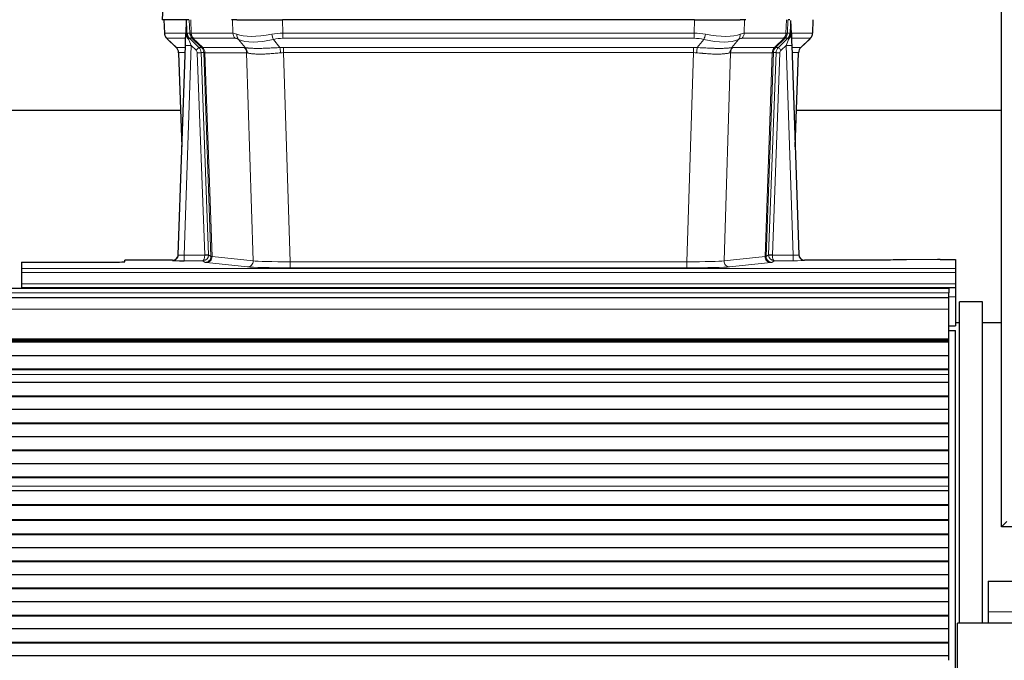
# Model space of a CAD drawing. Header units: inches. Extents: x 0 to 20790, y -12 to 14700.
# Tile 195 of 256: x 6530 to 7044, y 11495 to 11830. Entities that reach past the tile are written whole.
import ezdxf

# ---------------------------------------------------------------- set-up
doc = ezdxf.new("R2010")
doc.units = ezdxf.units.IN
doc.layers.add('1', color=7, linetype='Continuous', true_color=0xffffff)

msp = doc.modelspace()

# ---------------------------------------------------------------- linework, layer by layer
at = {"layer": '1', "color": 2, "linetype": 'Continuous', "lineweight": 25}
for p, q in [((7042.956, 11565.092), (7042.956, 12365.092)), ((6604.798, 11837.146), (6604.417, 11829.987)), ((6617.551, 11829.987), (6604.434, 11829.987)), ((6605.358, 11829.987), (6605.606, 11822.977)), ((6616.971, 11829.556), (6616.744, 11822.826)), ((6618.336, 11829.987), (6617.551, 11829.987)), ((6643.485, 11829.987), (6640.59, 11829.987)), ((6643.485, 11829.987), (6667.344, 11829.987)), ((6882.567, 11829.987), (6667.344, 11829.987)), ((6882.567, 11829.987), (6906.426, 11829.987)), ((6909.321, 11829.987), (6906.426, 11829.987)), ((6932.36, 11829.987), (6931.575, 11829.987)), ((6933.167, 11822.826), (6932.94, 11829.556)), ((6944.305, 11822.977), (6944.553, 11829.987)), ((6616.744, 11822.826), (6616.743, 11822.776)), ((6933.169, 11822.776), (6933.167, 11822.826)), ((6607.019, 11819.972), (6611.808, 11815.414)), ((6938.155, 11815.463), (6942.892, 11819.972)), ((6612.846, 11707.132), (6616.535, 11816.509)), ((6612.968, 11812.758), (6614.747, 11763.484)), ((6933.376, 11816.509), (6937.065, 11707.132)), ((6935.164, 11763.484), (6936.944, 11812.758)), ((6614.043, 11782.608), (6445.803, 11782.608)), ((7042.952, 11782.608), (6935.813, 11782.608)), ((6609.858, 11704.366), (6584.956, 11704.366)), ((6584.956, 11703.548), (6584.956, 11704.366)), ((6612.839, 11706.998), (6612.846, 11707.132)), ((6937.065, 11707.132), (6937.072, 11706.998)), ((6969.956, 11704.366), (6940.053, 11704.366)), ((7009.499, 11704.775), (6993.335, 11704.531)), ((7010.998, 11704.786), (7018.956, 11704.786)), ((7018.956, 11704.786), (7018.956, 11700.013)), ((6530.956, 11703.287), (6574.956, 11703.287)), ((6530.956, 11703.287), (6530.956, 11700.013)), ((6530.956, 11700.013), (6530.956, 11697.943)), ((7018.956, 11700.013), (7018.956, 11697.943)), ((6530.956, 11697.943), (6530.956, 11691.917)), ((7018.956, 11697.943), (7018.956, 11691.917)), ((7015.456, 11689.592), (6038.456, 11689.592)), ((6530.956, 11691.917), (6530.956, 11689.987)), ((6530.956, 11689.987), (6530.956, 11689.592)), ((6530.956, 11689.987), (7018.956, 11689.987)), ((7015.456, 11689.592), (7015.456, 11687.228)), ((7018.956, 11691.917), (7018.956, 11689.987)), ((7018.956, 11689.987), (7018.956, 11685.162)), ((7015.456, 11684.592), (6038.456, 11684.592)), ((7015.456, 11684.592), (7015.456, 11687.228)), ((7015.456, 11678.734), (7015.456, 11684.592)), ((7018.956, 11685.162), (7018.956, 11669.987)), ((7015.456, 11663.252), (7015.456, 11678.734)), ((7020.997, 11514.636), (7020.997, 11682.593)), ((7032.997, 11682.593), (7020.997, 11682.593)), ((7032.997, 11514.637), (7032.997, 11682.593)), ((7015.456, 11669.987), (7018.956, 11669.987)), ((7020.959, 11671.608), (7018.908, 11671.608)), ((7042.952, 11671.608), (7032.981, 11671.608)), ((7015.454, 11667.592), (7018.955, 11667.592)), ((7015.456, 11662.827), (7015.456, 11663.252)), ((7018.955, 11401.592), (7018.955, 11667.592)), ((7015.456, 11662.403), (6038.456, 11662.403)), ((7015.456, 11661.737), (6038.456, 11661.737)), ((7015.456, 11661.6), (6038.456, 11661.6)), ((7015.456, 11662.403), (7015.456, 11662.827)), ((7015.456, 11661.737), (7015.456, 11662.403)), ((7015.456, 11661.6), (7015.456, 11661.737)), ((7015.456, 11654.369), (7015.456, 11661.6)), ((7015.456, 11654.369), (6038.456, 11654.369)), ((7015.456, 11647.435), (7015.456, 11654.369)), ((7015.456, 11647.435), (6038.456, 11647.435)), ((7015.456, 11647.081), (6038.456, 11647.081)), ((7015.456, 11647.081), (7015.456, 11647.435)), ((7015.456, 11644.633), (7015.456, 11647.081)), ((7015.456, 11644.606), (7015.456, 11644.633)), ((7015.456, 11640.412), (7015.456, 11644.606)), ((7015.456, 11640.412), (6038.456, 11640.412)), ((7015.456, 11633.341), (7015.456, 11640.412)), ((7015.456, 11633.341), (6038.456, 11633.341)), ((7015.456, 11632.988), (6038.456, 11632.988)), ((7015.456, 11632.988), (7015.456, 11633.341)), ((7015.456, 11626.27), (7015.456, 11632.988)), ((7015.456, 11626.27), (6038.456, 11626.27)), ((7015.456, 11619.199), (7015.456, 11626.27)), ((7015.456, 11619.199), (6038.456, 11619.199)), ((7015.456, 11618.845), (6038.456, 11618.845)), ((7015.456, 11618.845), (7015.456, 11619.199)), ((7015.456, 11612.128), (7015.456, 11618.845)), ((7015.456, 11612.128), (6038.456, 11612.128)), ((7015.456, 11605.057), (7015.456, 11612.128)), ((7015.456, 11605.057), (6038.456, 11605.057)), ((7015.456, 11604.703), (6038.456, 11604.703)), ((7015.456, 11604.703), (7015.456, 11605.057)), ((7015.456, 11597.986), (7015.456, 11604.703)), ((7015.456, 11597.986), (6038.456, 11597.986)), ((7015.456, 11590.915), (7015.456, 11597.986)), ((7015.456, 11590.915), (6038.456, 11590.915)), ((7015.456, 11590.561), (6038.456, 11590.561)), ((7015.456, 11590.561), (7015.456, 11590.915)), ((7015.456, 11586.367), (7015.456, 11590.561)), ((7015.456, 11586.34), (7015.456, 11586.367)), ((7015.456, 11583.796), (7015.456, 11586.34)), ((7015.456, 11583.796), (6038.456, 11583.796)), ((7015.456, 11583.789), (6038.456, 11583.789)), ((7015.456, 11583.789), (7015.456, 11583.796)), ((7015.456, 11576.584), (7015.456, 11583.789)), ((7015.456, 11576.584), (6038.456, 11576.584)), ((7015.456, 11576.23), (6038.456, 11576.23)), ((7015.456, 11576.23), (7015.456, 11576.584)), ((7015.456, 11568.708), (7015.456, 11576.23)), ((7015.456, 11568.708), (6038.456, 11568.708)), ((7015.456, 11568.287), (6038.456, 11568.287)), ((7015.456, 11568.287), (7015.456, 11568.708)), ((7015.456, 11561.216), (7015.456, 11568.287)), ((7045.756, 11567.892), (7042.956, 11565.092)), ((7015.456, 11561.216), (6038.456, 11561.216)), ((7015.456, 11560.863), (6038.456, 11560.863)), ((7015.456, 11560.863), (7015.456, 11561.216)), ((7015.456, 11554.145), (7015.456, 11560.863)), ((7064.956, 11565.092), (7042.956, 11565.092)), ((7015.456, 11554.145), (6038.456, 11554.145)), ((7015.456, 11547.074), (7015.456, 11554.145)), ((7015.456, 11547.074), (6038.456, 11547.074)), ((7015.456, 11546.72), (6038.456, 11546.72)), ((7015.456, 11546.72), (7015.456, 11547.074)), ((7015.456, 11540.003), (7015.456, 11546.72)), ((7015.456, 11540.003), (6038.456, 11540.003)), ((7015.456, 11532.932), (7015.456, 11540.003)), ((7035.956, 11536.592), (7035.956, 11520.592)), ((7035.956, 11536.592), (7052.956, 11536.592)), ((7015.456, 11532.932), (6038.456, 11532.932)), ((7015.456, 11532.578), (6038.456, 11532.578)), ((7015.456, 11532.578), (7015.456, 11532.932)), ((7015.456, 11525.861), (7015.456, 11532.578)), ((7015.456, 11525.861), (6038.456, 11525.861)), ((7015.456, 11518.79), (7015.456, 11525.861)), ((7035.956, 11520.592), (7035.956, 11514.593)), ((7015.456, 11518.79), (6038.456, 11518.79)), ((7015.456, 11518.436), (6038.456, 11518.436)), ((7015.456, 11518.436), (7015.456, 11518.79)), ((7015.456, 11511.719), (7015.456, 11518.436)), ((7019.956, 11486.622), (7019.956, 11514.636)), ((7509.956, 11514.636), (7019.956, 11514.636)), ((7015.456, 11511.719), (6038.456, 11511.719)), ((7015.456, 11504.648), (7015.456, 11511.719)), ((7015.456, 11504.648), (6038.456, 11504.648)), ((7015.456, 11504.294), (6038.456, 11504.294)), ((7015.456, 11504.294), (7015.456, 11504.648)), ((7015.456, 11497.577), (7015.456, 11504.294)), ((7015.456, 11497.577), (6038.456, 11497.577)), ((7015.456, 11495.303), (7015.456, 11497.577))]:
    msp.add_line(p, q, dxfattribs=at)
at = {"layer": '1', "color": 110, "linetype": 'Continuous', "lineweight": 13}
for p, q in [((6604.814, 11837.144), (6604.434, 11829.987)), ((6605.374, 11829.987), (6605.622, 11822.993)), ((6618.82, 11822.993), (6618.577, 11829.987)), ((6619.362, 11829.987), (6619.605, 11822.993)), ((6641.353, 11822.993), (6641.162, 11829.987)), ((6667.344, 11829.987), (6667.535, 11822.993)), ((6882.376, 11822.993), (6882.567, 11829.987)), ((6908.749, 11829.987), (6908.558, 11822.993)), ((6930.306, 11822.993), (6930.549, 11829.987)), ((6931.334, 11829.987), (6931.091, 11822.993)), ((6944.289, 11822.993), (6944.537, 11829.987)), ((6605.622, 11822.993), (6616.75, 11822.993)), ((6617.359, 11822.993), (6618.82, 11822.993)), ((6619.605, 11822.993), (6641.353, 11822.993)), ((6667.535, 11820.255), (6667.535, 11822.993)), ((6667.535, 11822.993), (6882.376, 11822.993)), ((6882.376, 11820.255), (6882.376, 11822.993)), ((6908.558, 11822.993), (6930.306, 11822.993)), ((6931.091, 11822.993), (6932.552, 11822.993)), ((6933.161, 11822.993), (6944.289, 11822.993)), ((6616.66, 11820.255), (6606.84, 11820.255)), ((6606.935, 11820.064), (6611.748, 11815.482)), ((6620.039, 11820.255), (6618.604, 11820.255)), ((6618.604, 11820.255), (6623.531, 11815.506)), ((6624.968, 11815.5), (6620.076, 11820.244)), ((6620.622, 11820.244), (6625.568, 11815.447)), ((6642.535, 11820.255), (6620.788, 11820.255)), ((6647.805, 11815.379), (6644.312, 11819.697)), ((6662.511, 11819.697), (6665.964, 11815.428)), ((6882.376, 11820.255), (6667.535, 11820.255)), ((6883.947, 11815.428), (6887.4, 11819.697)), ((6905.599, 11819.697), (6902.106, 11815.379)), ((6929.123, 11820.255), (6907.376, 11820.255)), ((6924.343, 11815.447), (6929.289, 11820.244)), ((6929.835, 11820.244), (6924.943, 11815.5)), ((6926.38, 11815.506), (6931.307, 11820.255)), ((6931.307, 11820.255), (6929.873, 11820.255)), ((6943.071, 11820.255), (6933.251, 11820.255)), ((6938.163, 11815.482), (6942.976, 11820.064)), ((6611.761, 11815.506), (6616.501, 11815.506)), ((6616.409, 11812.771), (6612.979, 11812.771)), ((6612.979, 11812.771), (6614.753, 11763.658)), ((6619.533, 11816.513), (6615.839, 11706.971)), ((6622.143, 11813.997), (6619.533, 11816.513)), ((6626.645, 11707.067), (6622.754, 11812.63)), ((6623.531, 11815.506), (6624.943, 11815.506)), ((6624.751, 11812.771), (6628.643, 11707.208)), ((6626.161, 11812.771), (6624.751, 11812.771)), ((6625.568, 11815.447), (6647.302, 11815.447)), ((6629.871, 11706.311), (6626.161, 11812.771)), ((6626.744, 11812.727), (6630.457, 11706.197)), ((6648.484, 11812.727), (6626.75, 11812.727)), ((6651.942, 11703.95), (6648.484, 11812.727)), ((6667.877, 11812.767), (6667.877, 11815.505)), ((6667.877, 11815.505), (6882.034, 11815.505)), ((6667.877, 11812.767), (6671.351, 11703.481)), ((6882.034, 11812.767), (6667.877, 11812.767)), ((6878.561, 11703.481), (6882.034, 11812.767)), ((6882.034, 11812.767), (6882.034, 11815.505)), ((6901.427, 11812.727), (6897.969, 11703.95)), ((6923.161, 11812.727), (6901.427, 11812.727)), ((6902.609, 11815.447), (6924.343, 11815.447)), ((6919.454, 11706.197), (6923.167, 11812.727)), ((6923.75, 11812.771), (6920.04, 11706.311)), ((6921.268, 11707.208), (6925.16, 11812.771)), ((6927.157, 11812.63), (6923.266, 11707.067)), ((6925.16, 11812.771), (6923.75, 11812.771)), ((6924.968, 11815.506), (6926.38, 11815.506)), ((6930.378, 11816.513), (6927.769, 11813.997)), ((6934.072, 11706.971), (6930.378, 11816.513)), ((6933.41, 11815.506), (6938.15, 11815.506)), ((6936.932, 11812.771), (6933.502, 11812.771)), ((6935.159, 11763.658), (6936.932, 11812.771)), ((6609.848, 11704.234), (6609.858, 11704.366)), ((6615.839, 11706.971), (6626.644, 11706.971)), ((6615.839, 11706.971), (6615.839, 11704.077)), ((6628.643, 11707.208), (6629.871, 11706.311)), ((6630.457, 11706.197), (6651.942, 11703.95)), ((6897.969, 11703.95), (6919.454, 11706.197)), ((6920.04, 11706.311), (6921.268, 11707.208)), ((6923.267, 11706.971), (6934.072, 11706.971)), ((6934.072, 11706.971), (6934.072, 11704.077)), ((6940.053, 11704.366), (6940.063, 11704.234)), ((6530.956, 11700.013), (7018.956, 11700.013)), ((6615.839, 11704.077), (6625.681, 11704.077)), ((6626.875, 11703.205), (6625.681, 11704.077)), ((6649.033, 11700.833), (6627.548, 11703.08)), ((6671.351, 11703.481), (6671.351, 11700.378)), ((6671.351, 11703.481), (6878.561, 11703.481)), ((6878.561, 11700.378), (6671.351, 11700.378)), ((6878.561, 11703.481), (6878.561, 11700.378)), ((6922.363, 11703.08), (6900.878, 11700.833)), ((6924.23, 11704.077), (6923.036, 11703.205)), ((6934.072, 11704.077), (6924.23, 11704.077)), ((6530.956, 11697.943), (7018.956, 11697.943)), ((6530.956, 11691.917), (7018.956, 11691.917)), ((7015.456, 11687.228), (6038.456, 11687.228)), ((7015.456, 11685.162), (7018.956, 11685.162)), ((7015.456, 11678.734), (6038.456, 11678.734)), ((7015.456, 11663.252), (6038.456, 11663.252)), ((7015.456, 11662.827), (6038.456, 11662.827)), ((7015.456, 11644.633), (6038.456, 11644.633)), ((7015.456, 11644.606), (6038.456, 11644.606)), ((7015.456, 11586.367), (6038.456, 11586.367)), ((7015.456, 11586.34), (6038.456, 11586.34)), ((7035.956, 11520.592), (7052.956, 11520.592))]:
    msp.add_line(p, q, dxfattribs=at)
for centre, major_axis, ratio, start_param, end_param in [((6609.617, 11823.133), (0, 4), 0.9993908, 1.6057029, 2.3736478), ((6615.361, 11822.923), (-1.999, -0.077), 0.1036431, 2.3309857, 3.1065184), ((6646.615, 11800.133), (-27.808, 22.856), 0.0163197, 6.2307106, 6.2626907), ((6622.815, 11823.133), (0, 4), 0.9993908, 1.6057029, 2.3736478), ((6622.853, 11823.121), (1.703, 3.619), 0.9971774, 2.0444506, 2.8128075), ((6645.465, 11833.222), (26.658, 10.191), 0.0473724, 3.1922144, 3.3375655), ((6646.615, 11800.133), (-27.661, 22.629), 0.1172123, 6.141519, 6.1734993), ((6623.318, 11823.121), (-0.603, 3.954), 0.9772749, 1.4578558, 2.2262127), ((6623.484, 11823.133), (0, 4), 0.9702957, 1.6057029, 2.3736478), ((6645.232, 11823.133), (0, 4), 0.9702957, 1.6057029, 2.3736478), ((6668.184, 11800.133), (-27.492, 22.639), 0.1155218, 5.9182109, 6.1390417), ((6668.184, 11800.133), (-26.983, 1.545), 0.8452785, 4.7847941, 5.0056249), ((6881.727, 11800.133), (26.983, 1.545), 0.8452785, 1.2775604, 1.4983912), ((6881.727, 11800.133), (27.492, 22.639), 0.1155218, 0.1441436, 0.3649744), ((6904.68, 11823.133), (0, -4), 0.9702957, 0.7679449, 1.5358897), ((6926.427, 11823.133), (0, -4), 0.9702957, 0.7679449, 1.5358897), ((6926.593, 11823.121), (-0.603, -3.954), 0.9772749, 0.9153799, 1.6837369), ((6927.058, 11823.121), (1.703, -3.619), 0.9971774, 0.3287851, 1.0971421), ((6927.096, 11823.133), (0, -4), 0.9993908, 0.7679449, 1.5358897), ((6903.296, 11800.133), (27.661, 22.629), 0.1172126, 0.1096864, 0.1416667), ((6904.447, 11833.222), (-26.658, 10.191), 0.0473724, 2.9456198, 3.0909709), ((6903.296, 11800.133), (27.808, 22.856), 0.0163198, 0.0204947, 0.0524751), ((6934.55, 11822.923), (-1.999, 0.077), 0.1036431, 0.0350743, 0.8106069), ((6940.294, 11823.133), (0, 4), 0.9993908, 3.9095375, 4.6774824), ((6630.656, 11797.255), (-23.826, 22.997), 0.016839, 6.265741, 6.3949638), ((6616.629, 11819.471), (-1.583, -1.222), 0.0276319, 2.3426468, 3.1139303), ((6617.215, 11818.817), (-1.388, -1.44), 0.0242285, 2.3413968, 3.1173399), ((6619.533, 11816.582), (-1.856, 4.567), 0.0053314, 0.7881854, 1.5839148), ((6621.381, 11823.133), (-3.533, 1.889), 0.9978057, 1.1483016, 1.2948019), ((6643.838, 11797.256), (-23.81, 22.996), 0.0168487, 6.233762, 6.2657424), ((6645.465, 11833.222), (25.449, 12.923), 0.0600246, 3.1865743, 3.3319254), ((6643.919, 11797.255), (-23.636, 22.829), 0.1185164, 6.1610867, 6.1930669), ((6665.488, 11797.255), (-23.46, 22.829), 0.1194803, 5.9401815, 6.1610123), ((6647.008, 11822.574), (1.736, 3.604), 0.8689501, 2.008197, 2.795133), ((6667.281, 11833.222), (26.677, 8.186), 0.3267204, 3.5164364, 4.4002733), ((6667.281, 11833.222), (25.873, 10.634), 0.4068526, 3.4799804, 4.3638173), ((6662.511, 11822.574), (-0.881, 3.902), 0.2224052, 1.5615969, 2.3485329), ((6668.184, 11797.255), (-16.721, 16.271), 0.9721633, 5.498263, 5.7190939), ((6881.727, 11797.255), (16.721, 16.271), 0.9721633, 0.5640914, 0.7849222), ((6887.4, 11822.574), (-0.881, -3.902), 0.2224052, 0.7930597, 1.5799958), ((6882.63, 11833.222), (-25.873, 10.634), 0.4068526, 1.919368, 2.8032049), ((6882.63, 11833.222), (-26.677, 8.186), 0.3267204, 1.882912, 2.7667489), ((6902.903, 11822.574), (1.736, -3.604), 0.8689501, 0.3464596, 1.1333957), ((6884.423, 11797.255), (23.46, 22.829), 0.1194803, 0.122173, 0.3430038), ((6905.992, 11797.255), (23.637, 22.829), 0.1185158, 0.0901179, 0.122098), ((6904.447, 11833.222), (-25.449, 12.923), 0.0600246, 2.9512599, 3.096611), ((6906.073, 11797.256), (23.81, 22.996), 0.0168487, 0.0174429, 0.0494233), ((6930.378, 11816.582), (1.856, 4.567), 0.0053314, 4.6992705, 5.4949999), ((6928.531, 11823.133), (3.533, 1.889), 0.9978057, 4.9883758, 5.1348761), ((6932.696, 11818.817), (1.388, -1.44), 0.0242285, 3.1658454, 3.9417885), ((6933.282, 11819.471), (1.583, -1.222), 0.0276319, 3.169255, 3.9405385), ((6919.256, 11797.255), (23.826, 22.997), 0.016839, 6.1714068, 6.3006297), ((6636.629, 11791.488), (-24.879, 24.014), 0.016827, 6.2657537, 6.3097783), ((6608.984, 11812.628), (0, -4), 0.9993908, 1.606401, 2.3736478), ((6619.533, 11816.408), (2.998, -0.101), 0.0348797, 1.5719726, 3.1427689), ((6622.143, 11814.067), (-1.388, -1.44), 0.0242285, 1.5456675, 3.1173399), ((6620.754, 11812.558), (-1.703, 1.052), 0.998638, 3.7311374, 4.4983842), ((6622.754, 11812.699), (-1.999, -0.074), 0.0348758, 1.5695108, 3.106687), ((6620.754, 11812.628), (-2.83, 2.828), 0.9993905, 3.9625957, 4.7298424), ((6622.166, 11812.628), (0, -4), 0.9993908, 1.606401, 2.3736478), ((6649.78, 11791.488), (-24.848, 24.014), 0.016851, 6.2432974, 6.2657508), ((6622.191, 11812.622), (-1.442, -3.731), 0.998056, 1.9750302, 2.7420583), ((6622.866, 11812.57), (-0.019, -4), 0.9702844, 1.6145674, 2.378208), ((6622.872, 11812.57), (0, -4), 0.9702957, 1.6100662, 2.3736478), ((6647.003, 11788.611), (-20.849, 24.157), 0.0182437, 6.2485252, 6.2709785), ((6644.606, 11812.57), (0, -4), 0.9702957, 1.6100662, 2.3736478), ((6671.368, 11791.338), (-24.592, 23.931), 0.1189226, 6.0865623, 6.1615802), ((6645.109, 11812.502), (-0.926, -3.891), 0.9457602, 1.8333412, 2.5978993), ((6668.672, 11788.46), (-20.559, 24.143), 0.1188179, 6.1116391, 6.1866571), ((6668.666, 11791.505), (-17.528, 16.98), 0.9676454, 5.4983426, 5.5781901), ((6665.964, 11812.551), (0.32, -3.987), 0.0824896, 1.6016287, 2.3703401), ((6668.666, 11788.627), (-2.819, 24.028), 0.8253155, 6.1813941, 6.2612416), ((6881.245, 11791.505), (17.528, 16.98), 0.9676454, 0.7049972, 0.7848448), ((6881.245, 11788.627), (2.819, 24.028), 0.8253153, 0.0219437, 0.1017912), ((6883.947, 11812.551), (0.32, 3.987), 0.0824896, 0.7712526, 1.5399639), ((6904.802, 11812.502), (-0.926, 3.891), 0.9457602, 0.5436933, 1.3082514), ((6881.239, 11788.46), (20.559, 24.143), 0.1188179, 0.0965282, 0.1715462), ((6905.305, 11812.57), (0, 4), 0.9702957, 0.7679449, 1.5315264), ((6878.543, 11791.338), (24.592, 23.931), 0.1189226, 0.1216051, 0.196623), ((6927.039, 11812.57), (0, 4), 0.9702957, 0.7679449, 1.5315264), ((6927.045, 11812.57), (-0.019, 4), 0.9702844, 0.7633847, 1.5270253), ((6927.72, 11812.622), (-1.442, 3.731), 0.998056, 0.3995344, 1.1665625), ((6902.908, 11788.611), (20.849, 24.157), 0.0182437, 0.0122068, 0.0346602), ((6927.745, 11812.628), (0, 4), 0.9993908, 0.7679449, 1.5351916), ((6900.129, 11791.486), (24.85, 24.016), 0.0168503, 0.0174338, 0.0398862), ((6929.157, 11812.628), (2.83, 2.828), 0.9993905, 1.5533428, 2.3205895), ((6927.157, 11812.699), (1.999, -0.074), 0.0348758, 3.1764983, 4.7136745), ((6927.769, 11814.067), (1.388, -1.44), 0.0242285, 3.1658454, 4.7375178), ((6929.157, 11812.558), (1.703, 1.052), 0.998638, 1.7848011, 2.5520479), ((6930.378, 11816.408), (2.998, 0.101), 0.0348797, 6.2820091, 7.8528054), ((6940.927, 11812.628), (0, -4), 0.9993908, 3.9095375, 4.6767843), ((6916.059, 11788.611), (20.882, 24.158), 0.0154016, 6.2548756, 6.2989002), ((6913.282, 11791.488), (24.879, 24.014), 0.016827, 6.2565923, 6.3006169), ((6609.848, 11707.233), (-2.991, 0.235), 0.9996552, 1.6492063, 3.1415821), ((6615.851, 11707.233), (3.005, 0.103), 0.0869619, 3.134501, 4.7052973), ((6625.681, 11707.076), (0.028, 3), 0.3214645, 3.1707908, 4.6805006), ((6625.681, 11707.076), (0.98, 2.84), 0.9849493, 3.4786225, 4.9883323), ((6625.645, 11707.032), (-0.605, 0.798), 0.9977274, 4.0036243, 4.0993898), ((6626.644, 11707.041), (1.997, -0.118), 0.0348391, 4.7144422, 6.2458161), ((6626.645, 11707.137), (1.999, 0.074), 0.0348758, 4.7111034, 6.2482796), ((6626.875, 11706.204), (-1.769, -2.423), 0.9990158, 0.6312732, 2.2367485), ((6627.548, 11706.079), (-0.312, -2.984), 0.969741, 0.1074293, 1.71115), ((6625.645, 11707.102), (-0.383, 2.976), 0.9995816, 4.5240463, 4.6198118), ((6649.874, 11706.225), (-20.016, 0.105), 0.0266879, 0.0359631, 0.2452873), ((6922.363, 11706.079), (0.312, -2.984), 0.969741, 4.5720353, 6.175756), ((6900.037, 11706.225), (20.016, 0.105), 0.0266879, 6.037898, 6.2472222), ((6923.036, 11706.204), (1.769, -2.423), 0.9990158, 4.0464368, 5.6519121), ((6924.266, 11707.102), (0.383, 2.976), 0.999582, 1.6635242, 1.7592897), ((6923.266, 11707.137), (1.999, -0.074), 0.0348758, 3.1764983, 4.7136745), ((6923.267, 11707.041), (-1.997, -0.118), 0.0348391, 0.0373692, 1.5687431), ((6924.23, 11707.076), (-0.98, 2.84), 0.9849493, 1.294853, 2.8045628), ((6924.266, 11707.032), (0.606, 0.798), 0.9977279, 2.1841959, 2.2799613), ((6924.23, 11707.076), (-0.028, 3), 0.3214645, 1.6026847, 3.1123946), ((6934.06, 11707.233), (-3.005, 0.103), 0.0869619, 1.577888, 3.1486843), ((6940.063, 11707.233), (-2.991, -0.235), 0.9996552, 0.0000105, 1.4923863), ((6649.874, 11703.226), (-23.014, 0), 0.0261612, 0.0358052, 0.2451294), ((6649.033, 11703.832), (-0.312, -2.984), 0.969741, 0.1074293, 1.71115), ((6671.357, 11700.98), (23.012, 0), 0.0261647, 3.3867297, 4.7121117), ((6671.357, 11703.979), (-20.013, 0.095), 0.0248544, 0.2452138, 1.5705958), ((6878.554, 11703.979), (20.013, 0.095), 0.0248544, 4.7125895, 6.0379715), ((6878.554, 11700.98), (-23.012, 0), 0.0261647, 1.5710736, 2.8964556), ((6900.878, 11703.832), (0.312, -2.984), 0.969741, 4.5720353, 6.175756), ((6900.037, 11703.226), (23.014, 0), 0.0261612, 6.0380559, 6.2473801), ((6934.06, 11704.234), (-6.003, 0), 0.0262109, 1.5728579, 3.1436542)]:
    msp.add_ellipse(centre, major_axis=major_axis, ratio=ratio, start_param=start_param, end_param=end_param, dxfattribs=at)
at = {"layer": '1', "color": 2, "linetype": 'Continuous', "lineweight": 25}
for centre, major_axis, ratio, start_param, end_param in [((6616.535, 11816.683), (0.227, 6.726), 0.0008736, 4.686473, 5.8457525), ((6933.376, 11816.683), (-0.227, 6.726), 0.0008736, 0.4374328, 1.5967123), ((6940.199, 11822.941), (3.174, -2.434), 0.9869112, 6.1322815, 6.2830018), ((6608.971, 11812.605), (3.886, 0.947), 0.998973, 6.0801535, 6.8477658), ((6633.852, 11788.611), (-20.882, 24.158), 0.0154016, 6.2674704, 6.311495), ((6940.94, 11812.605), (-3.886, 0.947), 0.998973, 5.7186048, 6.4862172), ((6609.859, 11707.37), (0.15, 3), 0.998739, 3.1914798, 4.7286497), ((6940.052, 11707.37), (-0.15, 3), 0.998739, 1.5545356, 3.0917055), ((7011.001, 11704.707), (-3, 0), 0.0262223, 4.7133912, 5.2365954), ((6574.956, 11703.548), (-10, 0), 0.0261859, 1.5707963, 3.1415927), ((6615.851, 11704.234), (6.003, 0), 0.0262109, 3.1395311, 4.7103274)]:
    msp.add_ellipse(centre, major_axis=major_axis, ratio=ratio, start_param=start_param, end_param=end_param, dxfattribs=at)
for points in [[(6616.971, 11829.556), (6617.009, 11829.56), (6617.067, 11829.567), (6617.091, 11829.575), (6617.095, 11829.579)], [(6932.816, 11829.579), (6932.82, 11829.575), (6932.844, 11829.567), (6932.902, 11829.56), (6932.94, 11829.556)]]:
    msp.add_open_spline(points, degree=3, dxfattribs=at)
at = {"layer": '1', "color": 110, "linetype": 'Continuous', "lineweight": 13}
for points, knots in [([(6617.095, 11829.579), (6617.101, 11829.444), (6617.107, 11829.308), (6617.118, 11829.037), (6617.124, 11828.901), (6617.141, 11828.492), (6617.152, 11828.219), (6617.175, 11827.672), (6617.186, 11827.398), (6617.208, 11826.85), (6617.219, 11826.575), (6617.241, 11826.025), (6617.251, 11825.75), (6617.273, 11825.199), (6617.284, 11824.924), (6617.316, 11824.097), (6617.338, 11823.545), (6617.359, 11822.993)], [0, 0, 0, 0, 0.0625, 0.0625, 0.125, 0.125, 0.25, 0.25, 0.375, 0.375, 0.5, 0.5, 0.625, 0.625, 0.75, 0.75, 1, 1, 1, 1]), ([(6932.552, 11822.993), (6932.573, 11823.545), (6932.595, 11824.097), (6932.638, 11825.199), (6932.66, 11825.75), (6932.692, 11826.575), (6932.703, 11826.849), (6932.725, 11827.398), (6932.737, 11827.672), (6932.759, 11828.219), (6932.77, 11828.492), (6932.787, 11828.901), (6932.793, 11829.037), (6932.804, 11829.308), (6932.81, 11829.444), (6932.816, 11829.579)], [0, 0, 0, 0, 0.25, 0.25, 0.5, 0.5, 0.625, 0.625, 0.75, 0.75, 0.875, 0.875, 0.9375, 0.9375, 1, 1, 1, 1]), ([(6626.744, 11812.727), (6626.593, 11812.726), (6626.471, 11812.729), (6626.283, 11812.742), (6626.218, 11812.752), (6626.182, 11812.766)], [0, 0, 0, 0, 0.5, 0.5, 1, 1, 1, 1]), ([(6647.805, 11815.379), (6647.951, 11815.359), (6648.115, 11815.337), (6648.48, 11815.29), (6648.68, 11815.266), (6648.955, 11815.236), (6649.011, 11815.23), (6649.125, 11815.218), (6649.183, 11815.212), (6649.361, 11815.194), (6649.483, 11815.183), (6649.863, 11815.149), (6650.133, 11815.127), (6650.703, 11815.088), (6651.004, 11815.07), (6651.639, 11815.038), (6651.972, 11815.025), (6652.497, 11815.009), (6652.676, 11815.004), (6652.95, 11814.998), (6653.043, 11814.996), (6653.183, 11814.994), (6653.231, 11814.993), (6653.325, 11814.992), (6653.752, 11814.985), (6654.194, 11814.983), (6655, 11814.985), (6655.829, 11814.993), (6656.702, 11815.013), (6657.596, 11815.038), (6658.054, 11815.054), (6658.641, 11815.076), (6658.759, 11815.081), (6658.996, 11815.09), (6659.116, 11815.095), (6659.475, 11815.11), (6659.716, 11815.121), (6660.441, 11815.154), (6660.928, 11815.177), (6661.912, 11815.226), (6662.409, 11815.252), (6663.41, 11815.304), (6663.914, 11815.33), (6664.933, 11815.381), (6665.446, 11815.406), (6665.964, 11815.428)], [0, 0, 0, 0, 0.0625, 0.0625, 0.125, 0.125, 0.140625, 0.140625, 0.15625, 0.15625, 0.1875, 0.1875, 0.25, 0.25, 0.3125, 0.3125, 0.375, 0.375, 0.40625, 0.40625, 0.421875, 0.421875, 0.4296875, 0.4296875, 0.4375, 0.5, 0.5, 0.5625, 0.625, 0.625, 0.6875, 0.6875, 0.703125, 0.703125, 0.71875, 0.71875, 0.75, 0.75, 0.8125, 0.8125, 0.875, 0.875, 0.9375, 0.9375, 1, 1, 1, 1]), ([(6666.283, 11812.7), (6665.794, 11812.656), (6665.31, 11812.611), (6664.35, 11812.522), (6663.875, 11812.478), (6662.933, 11812.392), (6662.466, 11812.351), (6661.541, 11812.274), (6661.082, 11812.237), (6660.401, 11812.187), (6660.175, 11812.171), (6659.837, 11812.148), (6659.725, 11812.141), (6659.502, 11812.127), (6659.391, 11812.12), (6658.839, 11812.087), (6658.408, 11812.065), (6657.564, 11812.028), (6656.74, 11812), (6655.954, 11811.99), (6655.188, 11811.989), (6654.814, 11811.992), (6654.405, 11812.002), (6654.36, 11812.003), (6654.269, 11812.005), (6654.224, 11812.007), (6654.09, 11812.011), (6653.824, 11812.019), (6653.566, 11812.031), (6653.061, 11812.056), (6652.739, 11812.077), (6652.123, 11812.127), (6651.828, 11812.156), (6651.268, 11812.219), (6651.002, 11812.254), (6650.624, 11812.31), (6650.501, 11812.329), (6650.323, 11812.359), (6650.265, 11812.369), (6650.149, 11812.39), (6650.093, 11812.4), (6649.815, 11812.452), (6649.61, 11812.495), (6649.232, 11812.581), (6649.059, 11812.624), (6648.904, 11812.666)], [0, 0, 0, 0, 0.0625, 0.0625, 0.125, 0.125, 0.1875, 0.1875, 0.25, 0.25, 0.28125, 0.28125, 0.296875, 0.296875, 0.3125, 0.3125, 0.375, 0.375, 0.4375, 0.5, 0.5, 0.5625, 0.5625, 0.5703125, 0.5703125, 0.578125, 0.578125, 0.59375, 0.625, 0.625, 0.6875, 0.6875, 0.75, 0.75, 0.8125, 0.8125, 0.84375, 0.84375, 0.859375, 0.859375, 0.875, 0.875, 0.9375, 0.9375, 1, 1, 1, 1]), ([(6901.007, 11812.666), (6900.852, 11812.624), (6900.68, 11812.581), (6900.304, 11812.495), (6900.101, 11812.453), (6899.663, 11812.371), (6899.429, 11812.331), (6898.929, 11812.257), (6898.663, 11812.221), (6898.241, 11812.173), (6898.096, 11812.158), (6897.873, 11812.136), (6897.798, 11812.129), (6897.645, 11812.116), (6897.568, 11812.109), (6897.18, 11812.078), (6896.857, 11812.057), (6896.187, 11812.023), (6895.493, 11811.997), (6894.752, 11811.989), (6893.986, 11811.99), (6893.592, 11811.995), (6893.134, 11812.005), (6893.083, 11812.007), (6892.98, 11812.009), (6892.929, 11812.011), (6892.774, 11812.015), (6892.463, 11812.025), (6892.148, 11812.037), (6891.513, 11812.064), (6891.083, 11812.087), (6890.208, 11812.139), (6889.764, 11812.169), (6888.862, 11812.235), (6888.405, 11812.271), (6887.708, 11812.329), (6887.473, 11812.349), (6887.12, 11812.38), (6887.001, 11812.391), (6886.763, 11812.412), (6886.644, 11812.423), (6886.048, 11812.477), (6885.568, 11812.521), (6884.603, 11812.611), (6884.117, 11812.656), (6883.628, 11812.7)], [0, 0, 0, 0, 0.0625, 0.0625, 0.125, 0.125, 0.1875, 0.1875, 0.25, 0.25, 0.28125, 0.28125, 0.296875, 0.296875, 0.3125, 0.3125, 0.375, 0.375, 0.4375, 0.5, 0.5, 0.5625, 0.5625, 0.5703125, 0.5703125, 0.578125, 0.578125, 0.59375, 0.625, 0.625, 0.6875, 0.6875, 0.75, 0.75, 0.8125, 0.8125, 0.84375, 0.84375, 0.859375, 0.859375, 0.875, 0.875, 0.9375, 0.9375, 1, 1, 1, 1]), ([(6883.947, 11815.428), (6884.465, 11815.406), (6884.98, 11815.381), (6886.006, 11815.33), (6886.516, 11815.303), (6887.15, 11815.27), (6887.277, 11815.264), (6887.53, 11815.251), (6887.656, 11815.244), (6888.033, 11815.225), (6888.282, 11815.212), (6889.024, 11815.175), (6889.511, 11815.152), (6890.47, 11815.108), (6890.942, 11815.088), (6891.87, 11815.053), (6892.327, 11815.038), (6893, 11815.019), (6893.223, 11815.013), (6893.554, 11815.006), (6893.664, 11815.004), (6893.828, 11815), (6893.882, 11814.999), (6893.991, 11814.998), (6894.477, 11814.989), (6894.946, 11814.985), (6895.751, 11814.983), (6896.529, 11814.988), (6897.252, 11815.004), (6897.948, 11815.025), (6898.282, 11815.039), (6898.682, 11815.059), (6898.761, 11815.063), (6898.918, 11815.071), (6898.995, 11815.076), (6899.224, 11815.089), (6899.372, 11815.099), (6899.801, 11815.129), (6900.07, 11815.151), (6900.571, 11815.196), (6900.805, 11815.219), (6901.236, 11815.267), (6901.435, 11815.29), (6901.797, 11815.337), (6901.96, 11815.359), (6902.106, 11815.379)], [0, 0, 0, 0, 0.0625, 0.0625, 0.125, 0.125, 0.140625, 0.140625, 0.15625, 0.15625, 0.1875, 0.1875, 0.25, 0.25, 0.3125, 0.3125, 0.375, 0.375, 0.40625, 0.40625, 0.421875, 0.421875, 0.4296875, 0.4296875, 0.4375, 0.5, 0.5, 0.5625, 0.625, 0.625, 0.6875, 0.6875, 0.703125, 0.703125, 0.71875, 0.71875, 0.75, 0.75, 0.8125, 0.8125, 0.875, 0.875, 0.9375, 0.9375, 1, 1, 1, 1]), ([(6923.729, 11812.766), (6923.693, 11812.752), (6923.628, 11812.742), (6923.44, 11812.729), (6923.318, 11812.726), (6923.167, 11812.727)], [0, 0, 0, 0, 0.5, 0.5, 1, 1, 1, 1])]:
    msp.add_open_spline(points, degree=3, knots=knots, dxfattribs=at)
at = {"layer": '1', "color": 2, "linetype": 'Continuous', "lineweight": 25}
for points, knots in [([(6605.619, 11822.941), (6605.616, 11822.909), (6605.594, 11822.581), (6605.742, 11822.018), (6605.983, 11821.375), (6606.226, 11820.948), (6606.398, 11820.694), (6606.497, 11820.558), (6606.538, 11820.507)], [0, 0, 0, 0, 0.0267984, 0.2769207, 0.4859555, 0.6569382, 0.8419831, 1, 1, 1, 1]), ([(6616.743, 11822.776), (6616.738, 11822.656), (6616.741, 11822.418), (6616.766, 11822.185), (6616.794, 11822.011), (6616.805, 11821.954), (6616.824, 11821.868), (6616.83, 11821.84), (6616.844, 11821.783), (6616.852, 11821.755), (6616.89, 11821.615), (6616.927, 11821.506), (6617.013, 11821.296), (6617.062, 11821.194), (6617.131, 11821.071), (6617.145, 11821.047), (6617.175, 11820.998), (6617.19, 11820.974), (6617.236, 11820.903), (6617.268, 11820.856), (6617.335, 11820.765), (6617.37, 11820.721), (6617.443, 11820.634), (6617.48, 11820.592), (6617.538, 11820.529), (6617.558, 11820.508), (6617.597, 11820.466), (6617.617, 11820.446), (6617.658, 11820.403), (6617.678, 11820.382), (6617.718, 11820.339), (6617.738, 11820.316), (6617.757, 11820.292)], [0, 0, 0, 0, 0.125, 0.25, 0.25, 0.3125, 0.3125, 0.34375, 0.34375, 0.375, 0.375, 0.5, 0.5, 0.625, 0.625, 0.65625, 0.65625, 0.6875, 0.6875, 0.75, 0.75, 0.8125, 0.8125, 0.875, 0.875, 0.90625, 0.90625, 0.9375, 0.9375, 0.96875, 0.96875, 1, 1, 1, 1]), ([(6617.359, 11822.993), (6617.361, 11822.939), (6617.364, 11822.885), (6617.373, 11822.778), (6617.379, 11822.726), (6617.398, 11822.569), (6617.415, 11822.468), (6617.457, 11822.267), (6617.481, 11822.169), (6617.537, 11821.974), (6617.569, 11821.878), (6617.622, 11821.735), (6617.641, 11821.687), (6617.68, 11821.593), (6617.701, 11821.546), (6617.765, 11821.406), (6617.812, 11821.314), (6617.912, 11821.133), (6617.966, 11821.043), (6618.083, 11820.866), (6618.145, 11820.779), (6618.212, 11820.692)], [0, 0, 0, 0, 0.0625, 0.0625, 0.125, 0.125, 0.25, 0.25, 0.375, 0.375, 0.5, 0.5, 0.5625, 0.5625, 0.625, 0.625, 0.75, 0.75, 0.875, 0.875, 1, 1, 1, 1]), ([(6931.699, 11820.692), (6931.716, 11820.713), (6931.732, 11820.735), (6931.765, 11820.779), (6931.781, 11820.801), (6931.827, 11820.867), (6931.858, 11820.911), (6931.945, 11821.044), (6931.999, 11821.133), (6932.1, 11821.315), (6932.146, 11821.406), (6932.21, 11821.546), (6932.231, 11821.593), (6932.27, 11821.688), (6932.289, 11821.736), (6932.342, 11821.879), (6932.374, 11821.975), (6932.43, 11822.169), (6932.454, 11822.268), (6932.496, 11822.468), (6932.513, 11822.57), (6932.532, 11822.726), (6932.538, 11822.779), (6932.547, 11822.885), (6932.55, 11822.939), (6932.552, 11822.993)], [0, 0, 0, 0, 0.03125, 0.03125, 0.0625, 0.0625, 0.125, 0.125, 0.25, 0.25, 0.375, 0.375, 0.4375, 0.4375, 0.5, 0.5, 0.625, 0.625, 0.75, 0.75, 0.875, 0.875, 0.9375, 0.9375, 1, 1, 1, 1]), ([(6932.154, 11820.292), (6932.173, 11820.316), (6932.193, 11820.339), (6932.233, 11820.382), (6932.253, 11820.403), (6932.294, 11820.445), (6932.313, 11820.466), (6932.353, 11820.508), (6932.373, 11820.529), (6932.43, 11820.591), (6932.468, 11820.634), (6932.54, 11820.72), (6932.575, 11820.764), (6932.642, 11820.855), (6932.674, 11820.901), (6932.72, 11820.972), (6932.735, 11820.996), (6932.764, 11821.045), (6932.779, 11821.069), (6932.848, 11821.193), (6932.898, 11821.295), (6932.984, 11821.506), (6933.021, 11821.615), (6933.059, 11821.754), (6933.067, 11821.782), (6933.081, 11821.839), (6933.087, 11821.868), (6933.106, 11821.954), (6933.117, 11822.011), (6933.145, 11822.184), (6933.17, 11822.418), (6933.173, 11822.656), (6933.169, 11822.776)], [0, 0, 0, 0, 0.03125, 0.03125, 0.0625, 0.0625, 0.09375, 0.09375, 0.125, 0.125, 0.1875, 0.1875, 0.25, 0.25, 0.3125, 0.3125, 0.34375, 0.34375, 0.375, 0.375, 0.5, 0.5, 0.625, 0.625, 0.65625, 0.65625, 0.6875, 0.6875, 0.75, 0.75, 0.875, 1, 1, 1, 1]), ([(6943.373, 11820.507), (6943.43, 11820.575), (6943.558, 11820.758), (6943.808, 11821.139), (6944.113, 11821.822), (6944.318, 11822.473), (6944.287, 11822.885), (6944.282, 11822.94)], [0, 0, 0, 0, 0.2255282, 0.4356233, 0.6511466, 0.9537437, 1, 1, 1, 1]), ([(6617.757, 11820.292), (6617.827, 11820.205), (6617.9, 11820.121), (6618.013, 11819.997), (6618.051, 11819.956), (6618.128, 11819.875), (6618.168, 11819.835), (6618.207, 11819.795)], [0, 0, 0, 0, 0.5, 0.5, 0.75, 0.75, 1, 1, 1, 1]), ([(6931.704, 11819.795), (6931.744, 11819.835), (6931.783, 11819.875), (6931.86, 11819.956), (6931.898, 11819.997), (6932.011, 11820.121), (6932.084, 11820.205), (6932.154, 11820.292)], [0, 0, 0, 0, 0.25, 0.25, 0.5, 0.5, 1, 1, 1, 1]), ([(6993.335, 11704.531), (6989.802, 11704.477), (6986, 11704.436), (6978.117, 11704.38), (6974.036, 11704.366), (6969.956, 11704.366)], [0, 0, 0, 0, 0.5, 0.5, 1, 1, 1, 1])]:
    msp.add_open_spline(points, degree=3, knots=knots, dxfattribs=at)
at = {"layer": '1', "color": 110, "linetype": 'Continuous', "lineweight": 13}
for points in [[(6624.968, 11815.5), (6625.003, 11815.488), (6625.137, 11815.467), (6625.399, 11815.453), (6625.563, 11815.447)], [(6924.348, 11815.447), (6924.512, 11815.453), (6924.774, 11815.467), (6924.908, 11815.488), (6924.943, 11815.5)]]:
    msp.add_open_spline(points, degree=3, dxfattribs=at)
for points, weights in [([(6625.563, 11815.447), (6625.565, 11815.447), (6625.568, 11815.447)], [0.499999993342, 0.500000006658, 0.499999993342]), ([(6626.75, 11812.727), (6626.747, 11812.727), (6626.744, 11812.727)], [0.500000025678, 0.499999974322, 0.500000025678]), ([(6923.167, 11812.727), (6923.164, 11812.727), (6923.161, 11812.727)], [0.500000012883, 0.499999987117, 0.500000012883]), ([(6924.343, 11815.447), (6924.346, 11815.447), (6924.348, 11815.447)], [0.499999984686, 0.500000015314, 0.499999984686])]:
    msp.add_rational_spline(points, weights, degree=2, dxfattribs=at)

doc.saveas('drawing.dxf')
